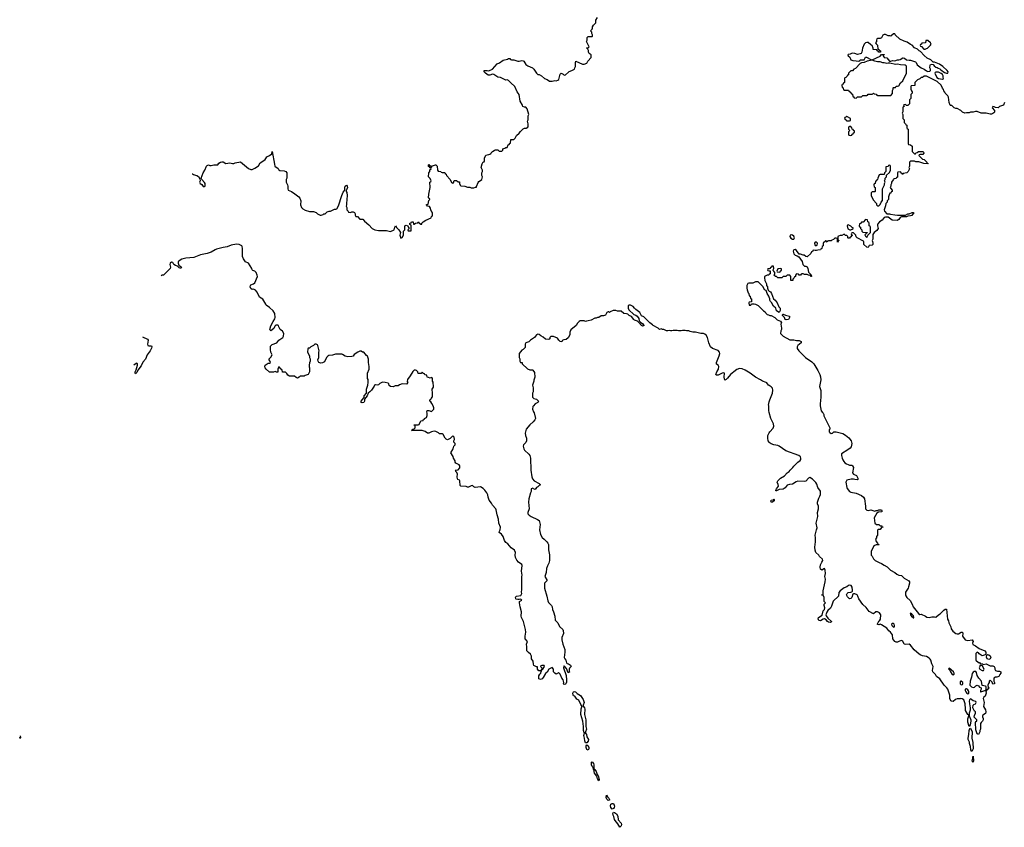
# Model space of a CAD drawing. Header units: inches. Extents: x 2528705 to 2676837, y 911742 to 1023252.
# Tile 1 of 143: x 2528705 to 2543541, y 913649 to 925817. Entities that reach past the tile are written whole.
import ezdxf

# ---------------------------------------------------------------- set-up
doc = ezdxf.new("R2010")
doc.units = ezdxf.units.IN
doc.header["$MEASUREMENT"] = 0
for name, color, linetype in [('C5921', 7, 'Continuous'), ('C5931', 7, 'Continuous'), ('C5932', 7, 'Continuous'), ('C5941', 7, 'Continuous'), ('C5942', 7, 'Continuous')]:
    doc.layers.add(name, color=color, linetype=linetype)

msp = doc.modelspace()

# ---------------------------------------------------------------- linework, layer by layer
at = {"layer": 'C5921', "color": 5, "elevation": 60}
for points in [[(2528710, 914989), (2528705, 915008)], [(2528710, 915025), (2528716, 915004), (2528710, 914989)]]:
    msp.add_lwpolyline(points, dxfattribs=at)
at = {"layer": 'C5931', "color": 5, "elevation": 60}
for points in [[(2536446, 920000), (2536438, 919990), (2536432, 919950), (2536445, 919910), (2536455, 919895), (2536476, 919810), (2536467, 919790), (2536441, 919759), (2536390, 919715), (2536336, 919650), (2536321, 919590), (2536326, 919550), (2536341, 919510), (2536341, 919470), (2536330, 919448), (2536298, 919410), (2536291, 919390), (2536301, 919350), (2536310, 919332), (2536376, 919270), (2536391, 919250), (2536404, 919210), (2536407, 919030), (2536421, 918930), (2536430, 918902), (2536458, 918870), (2536534, 918830), (2536554, 918810), (2536530, 918798), (2536510, 918778), (2536492, 918768), (2536470, 918738), (2536447, 918747), (2536438, 918758), (2536414, 918750), (2536414, 918710), (2536402, 918690), (2536377, 918597), (2536371, 918549), (2536383, 918450), (2536364, 918390), (2536364, 918370), (2536381, 918350), (2536410, 918331), (2536507, 918287), (2536530, 918270), (2536546, 918210), (2536535, 918130), (2536550, 918061), (2536578, 918018), (2536610, 917993), (2536650, 917948), (2536664, 917930), (2536672, 917910), (2536673, 917830), (2536686, 917754), (2536690, 917670), (2536678, 917630), (2536656, 917590), (2536645, 917550), (2536637, 917490), (2536616, 917430), (2536651, 917370), (2536611, 917330), (2536615, 917250), (2536650, 917130), (2536661, 917061), (2536675, 917035), (2536718, 916990), (2536728, 916970), (2536733, 916930), (2536750, 916896), (2536770, 916831), (2536774, 916770), (2536814, 916730), (2536837, 916677), (2536890, 916631), (2536896, 916616), (2536897, 916570), (2536875, 916510), (2536872, 916472), (2536888, 916410), (2536917, 916330), (2536919, 916290), (2536911, 916210), (2536919, 916190), (2536935, 916170), (2536946, 916126), (2536955, 916115), (2536972, 916110), (2537002, 916090), (2537014, 916070), (2536990, 916046), (2536982, 916030), (2536984, 916004), (2536994, 915990), (2536970, 915978), (2536943, 916043), (2536910, 916082), (2536905, 916075), (2536899, 916050), (2536938, 915938), (2536943, 915870), (2536942, 915838), (2536935, 915810), (2536930, 915804), (2536910, 915802), (2536898, 915810), (2536904, 915830), (2536892, 915870), (2536874, 915894), (2536850, 915955), (2536830, 915978), (2536822, 915978), (2536790, 915958), (2536766, 915970), (2536746, 915990), (2536746, 916030), (2536730, 916058), (2536679, 916030), (2536654, 915986), (2536630, 915969), (2536595, 915905), (2536576, 915884), (2536550, 915878), (2536528, 915888), (2536525, 915910), (2536528, 915932), (2536541, 915959), (2536556, 915970), (2536562, 915998), (2536570, 916002), (2536575, 916015), (2536570, 916026), (2536554, 916006), (2536526, 916006), (2536509, 916030), (2536506, 916066), (2536494, 916066), (2536470, 916075), (2536450, 916088), (2536445, 916105), (2536442, 916150), (2536418, 916190), (2536418, 916230), (2536400, 916260), (2536370, 916282), (2536349, 916309), (2536344, 916350), (2536349, 916370), (2536342, 916410), (2536355, 916450), (2536321, 916490), (2536319, 916530), (2536329, 916590), (2536326, 916630), (2536295, 916750), (2536267, 916810), (2536263, 916830), (2536265, 916895), (2536245, 916970), (2536238, 917030), (2536238, 917050), (2536269, 917070), (2536262, 917082), (2536250, 917089), (2536230, 917081), (2536210, 917081), (2536187, 917087), (2536183, 917090), (2536178, 917110), (2536185, 917130), (2536190, 917133), (2536256, 917144), (2536269, 917170), (2536266, 917190), (2536273, 917230), (2536269, 917430), (2536274, 917450), (2536266, 917506), (2536276, 917596), (2536270, 917610), (2536222, 917642), (2536195, 917675), (2536174, 917714), (2536169, 917750), (2536174, 917790), (2536163, 917823), (2536110, 917862), (2536060, 917920), (2536030, 917942), (2536009, 917970), (2535992, 918032), (2535965, 918065), (2535929, 918090), (2535934, 918110), (2535947, 918133), (2535948, 918170), (2535927, 918230), (2535921, 918290), (2535899, 918359), (2535886, 918430), (2535877, 918450), (2535830, 918502), (2535814, 918534), (2535780, 918580), (2535763, 918623), (2535757, 918657), (2535742, 918690), (2535715, 918730), (2535690, 918755), (2535650, 918778), (2535570, 918768), (2535550, 918778), (2535530, 918798), (2535510, 918795), (2535470, 918774), (2535450, 918774), (2535430, 918782), (2535350, 918788), (2535340, 918800), (2535335, 918870), (2535330, 918878), (2535306, 918890), (2535300, 918900), (2535298, 918930), (2535302, 918970), (2535294, 918994), (2535278, 919010), (2535278, 919018), (2535268, 919030), (2535310, 919034), (2535336, 919064), (2535336, 919096), (2535326, 919110), (2535276, 919136), (2535268, 919150), (2535268, 919170), (2535242, 919210), (2535237, 919237), (2535202, 919290), (2535235, 919350), (2535249, 919391), (2535268, 919410), (2535266, 919430), (2535246, 919450), (2535246, 919470), (2535255, 919490), (2535250, 919526), (2535230, 919546), (2535191, 919509), (2535150, 919488), (2535130, 919498), (2535118, 919510), (2535086, 919570), (2535070, 919578), (2535030, 919578), (2535014, 919594), (2534974, 919614), (2534950, 919619), (2534910, 919609), (2534870, 919588), (2534850, 919586), (2534814, 919614), (2534770, 919629), (2534610, 919626), (2534608, 919630), (2534622, 919638), (2534626, 919650), (2534647, 919653), (2534666, 919670), (2534662, 919702), (2534650, 919706), (2534650, 919714), (2534710, 919714), (2534722, 919718), (2534747, 919773), (2534782, 919778), (2534786, 919790), (2534802, 919798), (2534806, 919810), (2534835, 919825), (2534847, 919853), (2534847, 919887), (2534838, 919910), (2534846, 919930), (2534871, 919931), (2534910, 919914), (2534946, 919950), (2534946, 919970), (2534933, 920000)], [(2540000, 919900), (2539993, 919927), (2539995, 919970), (2539991, 920000)], [(2540000, 919448), (2539997, 919450), (2539982, 919470), (2539976, 919510), (2539978, 919550), (2540000, 919595)]]:
    msp.add_lwpolyline(points, dxfattribs=at)
for points in [[(2536573, 916087), (2536558, 916082), (2536554, 916070), (2536572, 916052), (2536574, 916034), (2536590, 916032), (2536613, 916070), (2536610, 916086)], [(2537230, 914921), (2537221, 914950), (2537217, 914990), (2537207, 915030), (2537214, 915066), (2537226, 915070), (2537216, 915076), (2537210, 915075), (2537198, 915110), (2537198, 915170), (2537189, 915250), (2537159, 915350), (2537167, 915433), (2537176, 915464), (2537182, 915470), (2537161, 915501), (2537130, 915565), (2537100, 915580), (2537070, 915624), (2537050, 915630), (2537044, 915644), (2537042, 915670), (2537050, 915690), (2537065, 915695), (2537080, 915690), (2537105, 915665), (2537153, 915633), (2537197, 915577), (2537212, 915532), (2537194, 915490), (2537194, 915474), (2537215, 915450), (2537222, 915430), (2537215, 915350), (2537237, 915270), (2537237, 915170), (2537245, 915130), (2537231, 915090), (2537231, 915070), (2537247, 915050), (2537253, 915010), (2537274, 914970), (2537270, 914949), (2537250, 914924)], [(2537270, 914813), (2537250, 914824), (2537239, 914850), (2537242, 914878), (2537250, 914891), (2537270, 914876), (2537283, 914850), (2537282, 914830)], [(2537362, 914522), (2537370, 914522), (2537390, 914491), (2537406, 914446), (2537410, 914446), (2537427, 914410), (2537437, 914363), (2537430, 914349), (2537417, 914377), (2537410, 914379), (2537399, 914419), (2537365, 914465), (2537358, 914518), (2537350, 914518), (2537344, 914550), (2537330, 914564), (2537320, 914590), (2537322, 914630), (2537330, 914638), (2537350, 914610), (2537355, 914590), (2537355, 914550)], [(2537570, 914055), (2537550, 914073), (2537543, 914097), (2537548, 914132), (2537561, 914110), (2537582, 914090), (2537592, 914070), (2537590, 914058)], [(2537630, 913923), (2537612, 913950), (2537606, 913974), (2537610, 913999), (2537630, 914010), (2537650, 914006), (2537658, 913998), (2537667, 913970), (2537662, 913950), (2537650, 913932)], [(2537750, 913649), (2537720, 913700), (2537677, 913750), (2537668, 913768), (2537656, 913810), (2537645, 913830), (2537644, 913856), (2537650, 913875), (2537670, 913874), (2537698, 913850), (2537716, 913816), (2537724, 913764), (2537770, 913710), (2537773, 913690), (2537770, 913670)]]:
    msp.add_lwpolyline(points, close=True, dxfattribs=at)
at = {"layer": 'C5932', "color": 5, "elevation": 60}
for points in [[(2531305, 923494), (2531310, 923494), (2531324, 923484), (2531353, 923473), (2531372, 923472), (2531397, 923457), (2531420, 923420), (2531422, 923390), (2531414, 923370), (2531422, 923350), (2531450, 923334), (2531470, 923305), (2531490, 923302), (2531498, 923310), (2531498, 923350), (2531490, 923366), (2531447, 923407), (2531438, 923430), (2531469, 923510), (2531494, 923550), (2531518, 923610), (2531530, 923622), (2531550, 923632), (2531570, 923618), (2531590, 923618), (2531630, 923632), (2531688, 923632), (2531705, 923655), (2531730, 923672), (2531750, 923678), (2531770, 923678), (2531810, 923652), (2531870, 923659), (2531910, 923651), (2531930, 923651), (2531950, 923661), (2532030, 923678), (2532154, 923574), (2532190, 923561), (2532210, 923561), (2532250, 923578), (2532305, 923615), (2532330, 923662), (2532370, 923685), (2532402, 923710), (2532416, 923724), (2532430, 923751), (2532470, 923771), (2532504, 923796), (2532511, 923831), (2532542, 923642), (2532551, 923611), (2532597, 923577), (2532610, 923554), (2532624, 923544), (2532690, 923542), (2532714, 923530), (2532732, 923512), (2532731, 923430), (2532721, 923410), (2532719, 923390), (2532721, 923370), (2532741, 923330), (2532746, 923310), (2532745, 923270), (2532751, 923251), (2532802, 923230), (2532850, 923191), (2532912, 923150), (2532927, 923127), (2532939, 923090), (2532936, 923030), (2532951, 922990), (2532971, 922970), (2533008, 922948), (2533070, 922926), (2533130, 922925), (2533170, 922911), (2533190, 922892), (2533230, 922872), (2533247, 922873), (2533276, 922884), (2533290, 922894), (2533310, 922894), (2533340, 922920), (2533368, 922932), (2533387, 922933), (2533450, 922962), (2533470, 922962), (2533486, 922970), (2533510, 923014), (2533558, 923170), (2533581, 923219), (2533605, 923250), (2533604, 923290), (2533610, 923310), (2533630, 923323), (2533641, 923310), (2533642, 923290), (2533630, 923255), (2533622, 923250), (2533625, 923230), (2533633, 923213), (2533637, 923170), (2533628, 923048), (2533631, 923030), (2533626, 923006), (2533632, 922990), (2533633, 922953), (2533654, 922930), (2533658, 922918), (2533690, 922914), (2533710, 922922), (2533730, 922922), (2533750, 922912), (2533762, 922890), (2533762, 922870), (2533770, 922854), (2533793, 922853), (2533830, 922814), (2533874, 922810), (2533900, 922780), (2533964, 922724), (2534014, 922670), (2534054, 922650), (2534110, 922639), (2534230, 922639), (2534294, 922626), (2534348, 922652), (2534358, 922690), (2534370, 922712), (2534385, 922685), (2534418, 922650), (2534442, 922610), (2534432, 922570), (2534450, 922525), (2534470, 922534), (2534486, 922570), (2534486, 922630), (2534508, 922650), (2534510, 922712), (2534530, 922722), (2534553, 922713), (2534564, 922684), (2534574, 922670), (2534554, 922650), (2534558, 922638), (2534570, 922634), (2534602, 922638), (2534606, 922650), (2534606, 922710), (2534602, 922722), (2534586, 922730), (2534586, 922750), (2534602, 922758), (2534610, 922774), (2534633, 922773), (2534638, 922738), (2534650, 922734), (2534670, 922754), (2534702, 922758), (2534710, 922774), (2534718, 922758), (2534730, 922754), (2534750, 922734), (2534762, 922738), (2534766, 922750), (2534786, 922770), (2534825, 922795), (2534906, 922830), (2534908, 922852), (2534922, 922858), (2534926, 922870), (2534926, 922910), (2534916, 922916), (2534898, 922950), (2534896, 922976), (2534882, 923002), (2534850, 923006), (2534842, 923022), (2534828, 923030), (2534862, 923038), (2534868, 923092), (2534886, 923110), (2534882, 923122), (2534870, 923126), (2534867, 923133), (2534868, 923188), (2534889, 923290), (2534886, 923370), (2534902, 923378), (2534906, 923390), (2534890, 923426), (2534866, 923450), (2534868, 923512), (2534886, 923530), (2534887, 923553), (2534906, 923570), (2534902, 923582), (2534887, 923587), (2534882, 923602), (2534867, 923607), (2534866, 923630), (2534870, 923634), (2534878, 923618), (2534893, 923613), (2534898, 923598), (2534910, 923594), (2534927, 923613), (2534968, 923632), (2534974, 923630), (2534994, 923610), (2535002, 923550), (2535010, 923534), (2535052, 923532), (2535058, 923518), (2535070, 923514), (2535113, 923513), (2535118, 923498), (2535132, 923492), (2535134, 923470), (2535191, 923411), (2535210, 923362), (2535230, 923354), (2535242, 923358), (2535250, 923394), (2535287, 923393), (2535310, 923374), (2535333, 923373), (2535334, 923350), (2535344, 923324), (2535353, 923313), (2535411, 923311), (2535450, 923292), (2535490, 923292), (2535510, 923285), (2535550, 923285), (2535574, 923294), (2535586, 923294), (2535586, 923306), (2535615, 923365), (2535623, 923377), (2535650, 923392), (2535668, 923410), (2535675, 923430), (2535678, 923450), (2535666, 923470), (2535668, 923508), (2535678, 923530), (2535678, 923550), (2535658, 923590), (2535675, 923645), (2535690, 923674), (2535702, 923678), (2535707, 923693), (2535708, 923730), (2535730, 923774), (2535750, 923782), (2535776, 923784), (2535802, 923798), (2535807, 923813), (2535827, 923833), (2535856, 923844), (2535870, 923854), (2535910, 923854), (2535930, 923834), (2535970, 923834), (2535986, 923850), (2535987, 923873), (2536016, 923884), (2536030, 923894), (2536050, 923894), (2536066, 923930), (2536082, 923938), (2536090, 923954), (2536102, 923958), (2536107, 924013), (2536150, 924014), (2536170, 924034), (2536189, 924071), (2536233, 924107), (2536250, 924134), (2536290, 924172), (2536310, 924182), (2536336, 924184), (2536360, 924200), (2536368, 924212), (2536368, 924248), (2536358, 924290), (2536368, 924310), (2536369, 924371), (2536375, 924390), (2536354, 924474), (2536330, 924498), (2536310, 924498), (2536288, 924510), (2536282, 924530), (2536244, 924590), (2536229, 924689), (2536199, 924730), (2536164, 924810), (2536104, 924864), (2536070, 924902), (2536050, 924909), (2536030, 924908), (2535950, 924944), (2535910, 924949), (2535850, 924989), (2535830, 924995), (2535790, 924979), (2535762, 924982), (2535722, 925010), (2535706, 925030), (2535706, 925050), (2535750, 925052), (2535770, 925045), (2535786, 925050), (2535830, 925072), (2535898, 925150), (2535934, 925166), (2535990, 925205), (2536056, 925224), (2536072, 925232), (2536090, 925234), (2536098, 925218), (2536113, 925213), (2536151, 925211), (2536212, 925192), (2536230, 925191), (2536270, 925201), (2536290, 925198), (2536302, 925190), (2536330, 925142), (2536362, 925122), (2536432, 925090), (2536452, 925070), (2536491, 925010), (2536510, 924991), (2536530, 924991), (2536570, 924971), (2536611, 924931), (2536654, 924914), (2536690, 924892), (2536728, 924892), (2536770, 924902), (2536790, 924898), (2536816, 924904), (2536830, 924914), (2536850, 924994), (2536866, 925010), (2536895, 924995), (2536910, 924982), (2536930, 924985), (2536975, 925025), (2536982, 925038), (2537026, 925050), (2537066, 925070), (2537068, 925092), (2537078, 925110), (2537078, 925170), (2537087, 925193), (2537185, 925145), (2537210, 925145), (2537250, 925162), (2537266, 925194), (2537318, 925250), (2537318, 925290), (2537288, 925310), (2537278, 925330), (2537275, 925355), (2537262, 925382), (2537246, 925390), (2537250, 925394), (2537270, 925394), (2537286, 925410), (2537248, 925490), (2537258, 925510), (2537258, 925550), (2537270, 925562), (2537330, 925562), (2537338, 925570), (2537338, 925590), (2537328, 925608), (2537327, 925627), (2537306, 925650), (2537330, 925674), (2537338, 925690), (2537338, 925710), (2537350, 925734), (2537386, 925770), (2537388, 925812), (2537409, 925850)], [(2534933, 920000), (2534916, 920036), (2534902, 920062), (2534886, 920070), (2534886, 920090), (2534902, 920098), (2534906, 920110), (2534927, 920133), (2534926, 920210), (2534918, 920230), (2534918, 920250), (2534939, 920281), (2534942, 920310), (2534935, 920330), (2534935, 920355), (2534926, 920370), (2534927, 920407), (2534922, 920422), (2534910, 920426), (2534890, 920418), (2534867, 920427), (2534846, 920430), (2534842, 920462), (2534810, 920466), (2534802, 920482), (2534790, 920486), (2534770, 920506), (2534752, 920488), (2534710, 920486), (2534706, 920510), (2534686, 920530), (2534670, 920538), (2534650, 920538), (2534630, 920518), (2534591, 920450), (2534550, 920398), (2534545, 920365), (2534551, 920349), (2534532, 920328), (2534470, 920329), (2534426, 920314), (2534410, 920302), (2534360, 920300), (2534330, 920288), (2534291, 920289), (2534270, 920306), (2534268, 920330), (2534259, 920339), (2534210, 920353), (2534170, 920354), (2534130, 920338), (2534110, 920318), (2534091, 920309), (2534070, 920318), (2534066, 920314), (2534050, 920312), (2534044, 920296), (2534005, 920235), (2533983, 920210), (2533955, 920190), (2533940, 920150), (2533901, 920099), (2533899, 920070), (2533890, 920050), (2533864, 920044), (2533852, 920052), (2533848, 920070), (2533890, 920121), (2533897, 920123), (2533897, 920150), (2533929, 920190), (2533931, 920250), (2533949, 920309), (2533956, 920350), (2533954, 920394), (2533948, 920410), (2533948, 920490), (2533970, 920554), (2533972, 920590), (2533963, 920650), (2533963, 920703), (2533948, 920748), (2533930, 920758), (2533890, 920806), (2533870, 920808), (2533850, 920822), (2533830, 920822), (2533802, 920810), (2533747, 920773), (2533731, 920749), (2533710, 920742), (2533650, 920738), (2533630, 920742), (2533609, 920749), (2533570, 920774), (2533557, 920777), (2533463, 920777), (2533417, 920763), (2533364, 920756), (2533350, 920749), (2533327, 920730), (2533297, 920663), (2533268, 920648), (2533243, 920643), (2533214, 920654), (2533202, 920670), (2533199, 920690), (2533214, 920730), (2533214, 920810), (2533219, 920830), (2533195, 920910), (2533190, 920918), (2533170, 920928), (2533150, 920928), (2533130, 920908), (2533092, 920888), (2533074, 920870), (2533053, 920867), (2533044, 920856), (2533042, 920810), (2533070, 920754), (2533072, 920730), (2533082, 920710), (2533082, 920670), (2533071, 920649), (2533065, 920610), (2533065, 920585), (2533071, 920570), (2533071, 920510), (2533051, 920469), (2533004, 920456), (2532990, 920446), (2532930, 920446), (2532914, 920430), (2532890, 920418), (2532870, 920426), (2532847, 920447), (2532770, 920446), (2532743, 920463), (2532730, 920486), (2532710, 920506), (2532667, 920507), (2532662, 920542), (2532647, 920547), (2532642, 920562), (2532627, 920567), (2532622, 920582), (2532610, 920586), (2532594, 920550), (2532593, 920507), (2532573, 920507), (2532555, 920515), (2532530, 920508), (2532470, 920508), (2532419, 920550), (2532404, 920570), (2532399, 920590), (2532404, 920610), (2532417, 920623), (2532450, 920642), (2532470, 920642), (2532486, 920650), (2532476, 920676), (2532466, 920690), (2532466, 920710), (2532490, 920734), (2532508, 920770), (2532488, 920810), (2532482, 920850), (2532484, 920896), (2532510, 920925), (2532578, 920950), (2532608, 920990), (2532668, 921030), (2532679, 921050), (2532684, 921090), (2532665, 921125), (2532628, 921150), (2532608, 921188), (2532606, 921210), (2532595, 921215), (2532566, 921214), (2532550, 921198), (2532534, 921166), (2532490, 921129), (2532478, 921138), (2532475, 921150), (2532490, 921205), (2532523, 921270), (2532549, 921311), (2532553, 921330), (2532549, 921390), (2532524, 921430), (2532470, 921479), (2532418, 921518), (2532415, 921530), (2532370, 921604), (2532317, 921637), (2532281, 921710), (2532260, 921740), (2532250, 921749), (2532230, 921757), (2532210, 921754), (2532186, 921766), (2532179, 921790), (2532181, 921810), (2532190, 921821), (2532230, 921836), (2532249, 921851), (2532289, 921950), (2532285, 921970), (2532269, 922009), (2532250, 922029), (2532218, 922038), (2532210, 922046), (2532202, 922070), (2532150, 922149), (2532107, 922167), (2532076, 922216), (2532064, 922250), (2532063, 922370), (2532059, 922399), (2532052, 922412), (2532010, 922429), (2531970, 922436), (2531890, 922421), (2531830, 922396), (2531770, 922387), (2531670, 922358), (2531650, 922351), (2531590, 922316), (2531530, 922295), (2531430, 922276), (2531330, 922236), (2531210, 922222), (2531150, 922207), (2531124, 922196), (2531102, 922178), (2531095, 922170), (2531091, 922150), (2531101, 922121), (2531141, 922090), (2531131, 922069), (2531110, 922079), (2531084, 922104), (2531050, 922115), (2531029, 922129), (2531010, 922158), (2530990, 922162), (2530972, 922150), (2530966, 922130), (2530978, 922090), (2530970, 922068), (2530874, 921970), (2530850, 921969), (2530836, 921960)], [(2540000, 921983), (2539998, 921982), (2539993, 921967), (2539970, 921966), (2539930, 921946), (2539927, 921927), (2539931, 921890), (2539957, 921837), (2539958, 921810), (2539971, 921790), (2539971, 921770), (2539981, 921741), (2540000, 921727)], [(2540000, 922065), (2539978, 922062), (2539974, 922050), (2539978, 922038), (2540000, 922035)], [(2540000, 921636), (2539995, 921650), (2539969, 921690), (2539955, 921735), (2539929, 921749), (2539908, 921790), (2539830, 921866), (2539790, 921866), (2539750, 921848), (2539693, 921847), (2539678, 921842), (2539662, 921810), (2539662, 921770), (2539665, 921745), (2539684, 921704), (2539694, 921690), (2539698, 921658), (2539712, 921652), (2539718, 921618), (2539734, 921610), (2539733, 921567), (2539698, 921562), (2539694, 921550), (2539698, 921518), (2539710, 921514), (2539722, 921518), (2539730, 921534), (2539770, 921534), (2539790, 921532), (2539830, 921512), (2539912, 921432), (2539937, 921417), (2539950, 921394), (2539970, 921374), (2539990, 921372), (2540000, 921367)], [(2540000, 920306), (2539990, 920312), (2539965, 920345), (2539953, 920353), (2539898, 920370), (2539870, 920393), (2539792, 920430), (2539712, 920490), (2539636, 920536), (2539590, 920557), (2539550, 920560), (2539510, 920549), (2539468, 920510), (2539414, 920470), (2539370, 920414), (2539350, 920395), (2539330, 920386), (2539319, 920430), (2539326, 920490), (2539315, 920495), (2539290, 920494), (2539230, 920463), (2539210, 920459), (2539202, 920462), (2539195, 920470), (2539209, 920511), (2539234, 920550), (2539238, 920590), (2539228, 920610), (2539206, 920626), (2539203, 920650), (2539247, 920753), (2539256, 920790), (2539249, 920810), (2539231, 920831), (2539144, 920864), (2539115, 920890), (2539090, 920948), (2539069, 921030), (2539050, 921064), (2539030, 921079), (2539010, 921089), (2538970, 921089), (2538888, 921108), (2538850, 921109), (2538810, 921118), (2538790, 921128), (2538752, 921128), (2538730, 921135), (2538690, 921135), (2538670, 921129), (2538630, 921129), (2538610, 921135), (2538550, 921135), (2538530, 921129), (2538510, 921129), (2538490, 921135), (2538470, 921129), (2538450, 921129), (2538410, 921148), (2538390, 921148), (2538370, 921158), (2538346, 921150), (2538326, 921170), (2538250, 921209), (2538242, 921222), (2538198, 921250), (2538110, 921338), (2538076, 921356), (2538048, 921408), (2537989, 921449), (2537969, 921469), (2537950, 921498), (2537910, 921518), (2537890, 921518), (2537873, 921507), (2537872, 921470), (2537885, 921445), (2537957, 921377), (2537990, 921366), (2538011, 921351), (2538035, 921315), (2538041, 921281), (2538060, 921260), (2538093, 921233), (2538111, 921209), (2538110, 921206), (2538090, 921201), (2538075, 921210), (2538036, 921256), (2538014, 921274), (2537970, 921289), (2537959, 921299), (2537923, 921343), (2537890, 921358), (2537870, 921378), (2537847, 921387), (2537806, 921390), (2537770, 921426), (2537713, 921427), (2537690, 921438), (2537670, 921438), (2537645, 921435), (2537602, 921418), (2537590, 921408), (2537578, 921418), (2537570, 921418), (2537550, 921406), (2537530, 921366), (2537504, 921356), (2537467, 921353), (2537430, 921328), (2537410, 921328), (2537390, 921318), (2537370, 921318), (2537314, 921290), (2537270, 921278), (2537244, 921276), (2537230, 921268), (2537210, 921278), (2537150, 921278), (2537134, 921270), (2537110, 921246), (2537090, 921208), (2537010, 921146), (2536992, 921110), (2536992, 921068), (2536970, 921026), (2536940, 921000), (2536904, 920996), (2536878, 920982), (2536874, 920966), (2536850, 920968), (2536830, 920988), (2536810, 921018), (2536750, 921046), (2536710, 921046), (2536694, 921030), (2536693, 921007), (2536680, 921000), (2536630, 921002), (2536594, 921034), (2536555, 921055), (2536530, 921075), (2536510, 921078), (2536490, 921068), (2536462, 921030), (2536402, 920990), (2536375, 920965), (2536330, 920948), (2536321, 920930), (2536322, 920878), (2536290, 920848), (2536270, 920838), (2536232, 920790), (2536232, 920730), (2536242, 920710), (2536242, 920670), (2536250, 920654), (2536270, 920654), (2536274, 920650), (2536274, 920630), (2536357, 920557), (2536390, 920542), (2536430, 920542), (2536438, 920538), (2536460, 920500), (2536465, 920430), (2536452, 920388), (2536451, 920369), (2536432, 920310), (2536442, 920270), (2536442, 920210), (2536434, 920190), (2536434, 920130), (2536452, 920112), (2536490, 920098), (2536522, 920070), (2536514, 920050), (2536472, 920030), (2536446, 920000)], [(2530554, 921039), (2530630, 921005), (2530641, 920990), (2530631, 920930), (2530636, 920910), (2530650, 920903), (2530690, 920905), (2530694, 920890), (2530692, 920870), (2530671, 920829), (2530624, 920770), (2530598, 920702), (2530561, 920658), (2530537, 920603), (2530484, 920536), (2530470, 920504), (2530450, 920484), (2530443, 920490), (2530444, 920510), (2530458, 920542), (2530478, 920610), (2530479, 920630), (2530470, 920642), (2530430, 920616), (2530424, 920614)], [(2539991, 920000), (2539990, 920010), (2540000, 920059)]]:
    msp.add_lwpolyline(points, dxfattribs=at)
at = {"layer": 'C5941', "color": 5, "elevation": 60}
for points in [[(2540769, 920000), (2540772, 919972), (2540784, 919924), (2540800, 919900), (2540812, 919890), (2540822, 919870), (2540822, 919850), (2540912, 919670), (2540914, 919650), (2540904, 919636), (2540903, 919610), (2540910, 919599), (2540930, 919585), (2540952, 919588), (2540974, 919606), (2541010, 919607), (2541050, 919600), (2541110, 919581), (2541150, 919555), (2541197, 919517), (2541236, 919470), (2541246, 919430), (2541236, 919384), (2541218, 919362), (2541186, 919334), (2541090, 919274), (2541086, 919250), (2541096, 919210), (2541107, 919187), (2541121, 919161), (2541140, 919140), (2541164, 919124), (2541190, 919118), (2541210, 919106), (2541244, 919104), (2541256, 919096), (2541267, 919070), (2541256, 918990), (2541270, 918971), (2541312, 918950), (2541332, 918910), (2541334, 918890), (2541330, 918886), (2541290, 918888), (2541270, 918895), (2541234, 918894), (2541170, 918877), (2541154, 918850), (2541166, 918770), (2541172, 918752), (2541210, 918708), (2541230, 918698), (2541310, 918682), (2541388, 918648), (2541421, 918621), (2541436, 918596), (2541451, 918490), (2541451, 918450), (2541468, 918428), (2541490, 918423), (2541531, 918431), (2541590, 918412), (2541610, 918422), (2541630, 918422), (2541650, 918431), (2541690, 918431), (2541702, 918410), (2541690, 918402), (2541644, 918396), (2541620, 918380), (2541582, 918310), (2541590, 918234), (2541613, 918213), (2541650, 918212), (2541670, 918192), (2541694, 918190), (2541698, 918178), (2541714, 918170), (2541690, 918166), (2541670, 918138), (2541644, 918136), (2541633, 918127), (2541632, 918050), (2541614, 918030), (2541614, 918010), (2541602, 917990), (2541610, 917954), (2541632, 917930), (2541634, 917914), (2541654, 917910), (2541650, 917906), (2541610, 917906), (2541574, 917890), (2541533, 917807), (2541534, 917750), (2541550, 917734), (2541570, 917694), (2541594, 917670), (2541657, 917637), (2541690, 917625), (2541730, 917598), (2541775, 917575), (2541825, 917525), (2541894, 917490), (2541924, 917464), (2541954, 917450), (2541990, 917441), (2542030, 917401), (2542105, 917365), (2542111, 917350), (2542111, 917330), (2542099, 917270), (2542093, 917250), (2542054, 917190), (2542050, 917150), (2542055, 917135), (2542071, 917110), (2542124, 917064), (2542152, 917012), (2542169, 916969), (2542250, 916872), (2542270, 916854), (2542290, 916862), (2542354, 916830), (2542373, 916813), (2542410, 916812), (2542450, 916822), (2542490, 916822), (2542510, 916814), (2542550, 916852), (2542575, 916865), (2542630, 916922), (2542650, 916934), (2542670, 916934), (2542686, 916786), (2542700, 916760), (2542706, 916730), (2542723, 916690), (2542735, 916670), (2542742, 916642), (2542764, 916604), (2542811, 916571), (2542830, 916565), (2542850, 916565), (2542889, 916591), (2542910, 916591), (2542916, 916570), (2542912, 916530), (2542950, 916474), (2542990, 916466), (2543056, 916476), (2543071, 916450), (2543064, 916424), (2543065, 916405), (2543105, 916385), (2543163, 916343), (2543247, 916307), (2543261, 916290), (2543265, 916270), (2543262, 916258), (2543252, 916248), (2543210, 916235), (2543162, 916262), (2543150, 916278), (2543130, 916286), (2543114, 916270), (2543114, 916170), (2543150, 916134), (2543170, 916134), (2543178, 916118), (2543212, 916112), (2543222, 916102), (2543270, 916111), (2543330, 916082), (2543370, 916082), (2543391, 916071), (2543398, 916050), (2543398, 916030), (2543410, 916012), (2543440, 916000), (2543470, 916002), (2543491, 915991), (2543491, 915970), (2543472, 915950), (2543458, 915922), (2543431, 915909), (2543410, 915909), (2543385, 915895), (2543382, 915850), (2543394, 915830), (2543394, 915810), (2543367, 915807), (2543356, 915836), (2543330, 915866), (2543314, 915850), (2543314, 915830), (2543304, 915816), (2543294, 915790), (2543298, 915758), (2543314, 915750), (2543298, 915742), (2543290, 915726), (2543278, 915722), (2543264, 915696), (2543267, 915670), (2543260, 915640), (2543253, 915627), (2543231, 915610), (2543221, 915590), (2543238, 915530), (2543226, 915470), (2543258, 915418), (2543265, 915390), (2543256, 915364), (2543220, 915340), (2543212, 915330), (2543213, 915313), (2543222, 915290), (2543222, 915270), (2543211, 915249), (2543192, 915230), (2543185, 915215), (2543182, 915130), (2543172, 915110), (2543172, 915088), (2543150, 915048), (2543130, 915058), (2543110, 915118), (2543105, 915230), (2543110, 915242), (2543126, 915250), (2543126, 915270), (2543089, 915310), (2543090, 915334), (2543108, 915370), (2543107, 915387), (2543090, 915398), (2543069, 915450), (2543074, 915490), (2543080, 915500), (2543106, 915510), (2543118, 915530), (2543110, 915546), (2543070, 915555), (2543030, 915586), (2543018, 915570), (2543013, 915550), (2543016, 915510), (2543028, 915450), (2543028, 915412), (2543013, 915370), (2543011, 915331), (2543039, 915270), (2543039, 915250), (2543026, 915194), (2543010, 915169), (2542994, 915234), (2542994, 915285), (2543008, 915330), (2543006, 915346), (2542990, 915348), (2542959, 915410), (2542955, 915435), (2542954, 915510), (2542930, 915568), (2542907, 915587), (2542888, 915588), (2542876, 915584), (2542830, 915584), (2542806, 915574), (2542770, 915546), (2542748, 915548), (2542736, 915556), (2542718, 915590), (2542720, 915640), (2542689, 915729), (2542673, 915753), (2542635, 915790), (2542570, 915888), (2542521, 915921), (2542504, 915950), (2542465, 915990), (2542461, 916010), (2542467, 916070), (2542447, 916110), (2542435, 916170), (2542425, 916185), (2542410, 916199), (2542370, 916221), (2542310, 916233), (2542284, 916244), (2542260, 916260), (2542185, 916325), (2542130, 916394), (2542110, 916409), (2542050, 916403), (2542030, 916409), (2542013, 916453), (2541990, 916462), (2541964, 916456), (2541930, 916438), (2541910, 916438), (2541890, 916448), (2541864, 916490), (2541858, 916550), (2541827, 916587), (2541799, 916610), (2541769, 916649), (2541690, 916702), (2541670, 916708), (2541650, 916698), (2541630, 916706), (2541630, 916714), (2541650, 916754), (2541662, 916758), (2541675, 916785), (2541682, 916850), (2541660, 916880), (2541630, 916898), (2541616, 916896), (2541606, 916894), (2541570, 916866), (2541503, 916903), (2541460, 916960), (2541410, 917008), (2541348, 917090), (2541335, 917130), (2541322, 917150), (2541290, 917169), (2541270, 917169), (2541260, 917160), (2541246, 917114), (2541230, 917095), (2541210, 917094), (2541180, 917120), (2541164, 917150), (2541174, 917170), (2541190, 917186), (2541230, 917191), (2541244, 917196), (2541254, 917206), (2541256, 917224), (2541249, 917269), (2541232, 917292), (2541210, 917297), (2541192, 917290), (2541170, 917274), (2541130, 917256), (2541070, 917212), (2541050, 917189), (2541043, 917130), (2540965, 917055), (2540938, 916982), (2540922, 916950), (2540884, 916916), (2540867, 916893), (2540852, 916850), (2540856, 916836), (2540880, 916800), (2540939, 916750), (2540937, 916743), (2540924, 916736), (2540890, 916742), (2540876, 916750), (2540857, 916777), (2540830, 916790), (2540810, 916785), (2540770, 916760), (2540747, 916767), (2540738, 916790), (2540744, 916810), (2540796, 916844), (2540810, 916910), (2540834, 916930), (2540837, 916957), (2540826, 916990), (2540826, 917010), (2540846, 917030), (2540828, 917050), (2540826, 917114), (2540810, 917146), (2540786, 917150), (2540810, 917154), (2540813, 917210), (2540844, 917350), (2540849, 917390), (2540839, 917430), (2540846, 917474), (2540844, 917524), (2540839, 917539), (2540830, 917548), (2540790, 917524), (2540770, 917538), (2540766, 917570), (2540770, 917602), (2540790, 917645), (2540809, 917670), (2540802, 917690), (2540759, 917730), (2540749, 917749), (2540702, 917790), (2540690, 917826), (2540685, 917870), (2540695, 917950), (2540697, 918010), (2540693, 918050), (2540709, 918130), (2540719, 918161), (2540708, 918230), (2540729, 918330), (2540724, 918390), (2540742, 918450), (2540739, 918490), (2540725, 918525), (2540724, 918550), (2540745, 918610), (2540763, 918637), (2540774, 918666), (2540770, 918715), (2540733, 918770), (2540718, 918818), (2540703, 918843), (2540650, 918897), (2540610, 918919), (2540590, 918909), (2540550, 918865), (2540530, 918857), (2540430, 918866), (2540404, 918856), (2540350, 918817), (2540307, 918813), (2540270, 918802), (2540238, 918762), (2540210, 918742), (2540150, 918738), (2540110, 918718), (2540100, 918720), (2540098, 918730), (2540109, 918750), (2540138, 918790), (2540134, 918814), (2540118, 918850), (2540128, 918870), (2540170, 918912), (2540230, 918946), (2540270, 918991), (2540299, 919010), (2540314, 919030), (2540357, 919070), (2540370, 919090), (2540429, 919150), (2540465, 919175), (2540474, 919190), (2540477, 919210), (2540469, 919230), (2540444, 919250), (2540250, 919320), (2540150, 919393), (2540130, 919402), (2540070, 919413), (2540030, 919426), (2540000, 919448)], [(2540000, 919595), (2540007, 919610), (2540056, 919664), (2540067, 919693), (2540065, 919730), (2540023, 919810), (2540000, 919900)]]:
    msp.add_lwpolyline(points, dxfattribs=at)
for points in [[(2540050, 918549), (2540029, 918549), (2540022, 918570), (2540030, 918578), (2540058, 918582), (2540070, 918594), (2540074, 918590), (2540072, 918570)], [(2542126, 916875), (2542121, 916870), (2542126, 916866), (2542127, 916850), (2542150, 916822), (2542159, 916819), (2542170, 916805), (2542176, 916804), (2542179, 916810), (2542173, 916833), (2542150, 916861)], [(2541870, 916722), (2541850, 916722), (2541843, 916710), (2541848, 916688), (2541870, 916665), (2541888, 916672), (2541889, 916690), (2541882, 916710)], [(2543310, 916179), (2543282, 916190), (2543275, 916215), (2543276, 916244), (2543290, 916252), (2543310, 916246), (2543330, 916231), (2543336, 916210), (2543330, 916186)], [(2542710, 916048), (2542701, 916039), (2542703, 916030), (2542719, 916019), (2542731, 915990), (2542750, 915964), (2542770, 915946), (2542782, 915950), (2542785, 915955), (2542786, 915970), (2542778, 915990)], [(2543210, 916086), (2543174, 916086), (2543174, 916074), (2543165, 916050), (2543172, 916030), (2543210, 916011), (2543230, 916014), (2543238, 916030)], [(2543110, 915998), (2543085, 915995), (2543070, 915988), (2543055, 915965), (2543045, 915910), (2543025, 915850), (2543022, 915790), (2543047, 915767), (2543070, 915758), (2543090, 915762), (2543110, 915782), (2543130, 915792), (2543150, 915782), (2543170, 915762), (2543194, 915750), (2543194, 915730), (2543182, 915710), (2543182, 915690), (2543190, 915688), (2543203, 915697), (2543262, 915718), (2543266, 915730), (2543266, 915770), (2543258, 915778), (2543208, 915788), (2543198, 915850), (2543155, 915895), (2543134, 915934), (2543123, 915983)], [(2542890, 915853), (2542887, 915853), (2542876, 915844), (2542878, 915810), (2542890, 915796), (2542910, 915803), (2542917, 915810), (2542914, 915830)], [(2542974, 915734), (2542954, 915730), (2542951, 915710), (2542961, 915690), (2542976, 915670), (2542990, 915662), (2543009, 915671), (2543009, 915690), (2543003, 915703), (2542990, 915722)], [(2543050, 914793), (2543036, 914816), (2543030, 914866), (2543017, 914910), (2543017, 914930), (2542998, 914970), (2542995, 914990), (2543009, 915050), (2543014, 915110), (2543024, 915136), (2543030, 915141), (2543056, 915090), (2543051, 914990), (2543068, 914928), (2543071, 914830), (2543064, 914810)], [(2543070, 914629), (2543059, 914650), (2543069, 914690), (2543065, 914710), (2543070, 914722), (2543076, 914650)]]:
    msp.add_lwpolyline(points, close=True, dxfattribs=at)
at = {"layer": 'C5942', "color": 5, "elevation": 60}
for points in [[(2541890, 925606), (2541870, 925606), (2541830, 925568), (2541815, 925575), (2541790, 925575), (2541750, 925594), (2541730, 925594), (2541710, 925582), (2541690, 925542), (2541670, 925535), (2541630, 925535), (2541622, 925530), (2541614, 925510), (2541614, 925490), (2541602, 925470), (2541610, 925454), (2541631, 925431), (2541634, 925374), (2541652, 925372), (2541658, 925358), (2541674, 925350), (2541674, 925330), (2541670, 925326), (2541650, 925326), (2541642, 925342), (2541626, 925350), (2541622, 925362), (2541567, 925367), (2541566, 925390), (2541548, 925428), (2541530, 925438), (2541490, 925475), (2541470, 925475), (2541450, 925469), (2541430, 925449), (2541403, 925390), (2541392, 925330), (2541382, 925310), (2541370, 925302), (2541330, 925295), (2541290, 925308), (2541250, 925314), (2541220, 925300), (2541190, 925295), (2541185, 925290), (2541190, 925274), (2541213, 925253), (2541231, 925210), (2541261, 925201), (2541310, 925199), (2541349, 925191), (2541363, 925197), (2541370, 925211), (2541430, 925213), (2541450, 925251), (2541466, 925254), (2541530, 925216), (2541550, 925211), (2541669, 925270), (2541690, 925294), (2541733, 925293), (2541730, 925286), (2541718, 925282), (2541714, 925270), (2541725, 925265), (2541732, 925250), (2541770, 925241), (2541810, 925192), (2541830, 925192), (2541858, 925202), (2541890, 925199), (2541930, 925211), (2541950, 925211), (2541970, 925218), (2542010, 925245), (2542016, 925244), (2542037, 925237), (2542070, 925211), (2542110, 925205), (2542130, 925207), (2542202, 925182), (2542213, 925173), (2542230, 925138), (2542266, 925105), (2542291, 925091), (2542334, 925074), (2542370, 925045), (2542390, 925036), (2542419, 925041), (2542428, 925050), (2542428, 925070), (2542418, 925090), (2542422, 925130), (2542430, 925142), (2542450, 925145), (2542470, 925142), (2542483, 925123), (2542510, 925102), (2542530, 925098), (2542546, 925086), (2542570, 925078), (2542583, 925063), (2542642, 925022), (2542670, 925012), (2542690, 925014), (2542695, 925030), (2542682, 925050), (2542614, 925114), (2542565, 925145), (2542490, 925177), (2542470, 925179), (2542432, 925212), (2542379, 925239), (2542336, 925276), (2542277, 925337), (2542258, 925350), (2542235, 925375), (2542190, 925395), (2542155, 925435), (2542130, 925442), (2542079, 925479), (2542030, 925495), (2541966, 925526), (2541898, 925590)], [(2542390, 925506), (2542358, 925502), (2542353, 925467), (2542298, 925462), (2542293, 925447), (2542278, 925442), (2542274, 925430), (2542278, 925418), (2542293, 925413), (2542330, 925374), (2542350, 925374), (2542370, 925382), (2542386, 925390), (2542430, 925434), (2542438, 925450), (2542428, 925470)], [(2541550, 925209), (2541474, 925190), (2541428, 925172), (2541390, 925168), (2541370, 925155), (2541297, 925083), (2541274, 925070), (2541252, 925048), (2541230, 925046), (2541194, 925010), (2541193, 924987), (2541178, 924982), (2541173, 924967), (2541153, 924947), (2541138, 924942), (2541134, 924930), (2541134, 924870), (2541118, 924862), (2541113, 924847), (2541098, 924842), (2541094, 924830), (2541098, 924798), (2541114, 924790), (2541118, 924758), (2541130, 924754), (2541193, 924753), (2541198, 924738), (2541213, 924733), (2541218, 924718), (2541233, 924713), (2541238, 924698), (2541253, 924693), (2541258, 924658), (2541270, 924654), (2541278, 924638), (2541310, 924634), (2541330, 924654), (2541390, 924654), (2541410, 924674), (2541470, 924674), (2541482, 924678), (2541490, 924694), (2541550, 924694), (2541562, 924698), (2541570, 924712), (2541578, 924698), (2541610, 924694), (2541618, 924678), (2541630, 924674), (2541830, 924674), (2541856, 924704), (2541858, 924750), (2541866, 924770), (2541866, 924790), (2541870, 924794), (2541902, 924798), (2541910, 924814), (2541930, 924814), (2541950, 924822), (2541976, 924864), (2542010, 924894), (2542066, 925010), (2542066, 925110), (2542062, 925122), (2542046, 925130), (2541975, 925135), (2541930, 925148), (2541903, 925143), (2541817, 925163), (2541790, 925164), (2541770, 925159), (2541730, 925169), (2541710, 925169), (2541670, 925182), (2541630, 925184), (2541592, 925192)], [(2542550, 925026), (2542510, 925026), (2542498, 925022), (2542494, 925010), (2542525, 924945), (2542550, 924932), (2542610, 924922), (2542626, 924930), (2542618, 924950), (2542618, 924970), (2542608, 924990), (2542590, 925008)], [(2541170, 924358), (2541162, 924358), (2541153, 924347), (2541138, 924342), (2541134, 924330), (2541153, 924313), (2541158, 924298), (2541170, 924294), (2541210, 924294), (2541222, 924298), (2541226, 924330)], [(2541230, 924206), (2541210, 924206), (2541198, 924202), (2541194, 924190), (2541194, 924170), (2541214, 924150), (2541194, 924130), (2541194, 924090), (2541198, 924078), (2541230, 924074), (2541242, 924078), (2541247, 924093), (2541262, 924098), (2541267, 924113), (2541282, 924118), (2541286, 924130), (2541282, 924142), (2541267, 924147), (2541262, 924162), (2541247, 924167), (2541246, 924190)], [(2541810, 923626), (2541798, 923622), (2541790, 923606), (2541758, 923602), (2541754, 923590), (2541754, 923530), (2541734, 923510), (2541733, 923487), (2541670, 923486), (2541658, 923482), (2541634, 923430), (2541633, 923407), (2541618, 923402), (2541613, 923387), (2541598, 923382), (2541594, 923350), (2541578, 923342), (2541574, 923330), (2541578, 923298), (2541594, 923290), (2541594, 923230), (2541590, 923226), (2541550, 923226), (2541534, 923210), (2541534, 923170), (2541564, 923104), (2541614, 923050), (2541614, 923030), (2541630, 923014), (2541650, 923014), (2541670, 923034), (2541686, 923070), (2541707, 923093), (2541708, 923270), (2541738, 923330), (2541738, 923350), (2541746, 923370), (2541738, 923390), (2541746, 923410), (2541746, 923430), (2541766, 923450), (2541767, 923473), (2541810, 923514), (2541826, 923550), (2541826, 923610), (2541822, 923622)], [(2541190, 922726), (2541178, 922722), (2541174, 922710), (2541185, 922665), (2541213, 922653), (2541230, 922652), (2541250, 922662), (2541266, 922670), (2541262, 922682), (2541250, 922686), (2541230, 922708), (2541210, 922718)], [(2541450, 922806), (2541413, 922767), (2541390, 922766), (2541373, 922747), (2541358, 922742), (2541354, 922710), (2541358, 922698), (2541373, 922693), (2541374, 922670), (2541393, 922653), (2541394, 922630), (2541410, 922614), (2541473, 922613), (2541473, 922607), (2541458, 922602), (2541453, 922587), (2541442, 922578), (2541450, 922554), (2541470, 922534), (2541487, 922573), (2541526, 922610), (2541526, 922690), (2541522, 922702), (2541506, 922710), (2541506, 922750), (2541502, 922762), (2541486, 922770), (2541482, 922802)], [(2540330, 922574), (2540314, 922570), (2540311, 922550), (2540326, 922526), (2540350, 922511), (2540370, 922511), (2540381, 922530), (2540370, 922554), (2540350, 922569)], [(2540710, 922466), (2540690, 922466), (2540682, 922450), (2540684, 922424), (2540690, 922414), (2540710, 922414), (2540722, 922418), (2540726, 922450)], [(2540167, 922067), (2540130, 922066), (2540114, 922030), (2540118, 922018), (2540150, 922014), (2540162, 922018), (2540170, 922034), (2540182, 922038), (2540186, 922050), (2540182, 922062)], [(2540255, 921295), (2540241, 921301), (2540228, 921330), (2540200, 921360), (2540198, 921370), (2540202, 921378), (2540210, 921382), (2540245, 921365), (2540302, 921350), (2540306, 921330), (2540290, 921299)]]:
    msp.add_lwpolyline(points, close=True, dxfattribs=at)
for points in [[(2543544, 924570), (2543530, 924529), (2543471, 924509), (2543450, 924489), (2543410, 924493), (2543390, 924504), (2543370, 924508), (2543358, 924490), (2543396, 924450), (2543394, 924426), (2543386, 924414), (2543370, 924402), (2543350, 924395), (2543330, 924395), (2543270, 924408), (2543192, 924408), (2543130, 924435), (2543105, 924435), (2543070, 924422), (2543030, 924422), (2543010, 924415), (2542970, 924415), (2542949, 924409), (2542910, 924426), (2542886, 924450), (2542830, 924478), (2542810, 924478), (2542788, 924488), (2542750, 924526), (2542730, 924526), (2542726, 924530), (2542708, 924568), (2542698, 924650), (2542688, 924670), (2542648, 924710), (2542647, 924727), (2542630, 924746), (2542627, 924767), (2542608, 924788), (2542588, 924830), (2542530, 924888), (2542370, 924968), (2542333, 924967), (2542310, 924946), (2542290, 924946), (2542270, 924926), (2542234, 924910), (2542194, 924870), (2542193, 924827), (2542138, 924822), (2542134, 924810), (2542134, 924770), (2542144, 924744), (2542154, 924730), (2542154, 924710), (2542134, 924690), (2542132, 924628), (2542114, 924610), (2542114, 924550), (2542090, 924526), (2542070, 924526), (2542050, 924538), (2542025, 924535), (2542022, 924522), (2542034, 924510), (2542018, 924502), (2542014, 924490), (2542014, 924430), (2542002, 924410), (2542013, 924387), (2542014, 924330), (2542033, 924307), (2542034, 924270), (2542054, 924250), (2542058, 924238), (2542074, 924230), (2542074, 924190), (2542078, 924178), (2542094, 924170), (2542094, 923950), (2542098, 923938), (2542130, 923934), (2542154, 923910), (2542154, 923830), (2542190, 923794), (2542202, 923798), (2542207, 923813), (2542230, 923814), (2542248, 923832), (2542314, 923830), (2542334, 923810), (2542330, 923806), (2542312, 923788), (2542273, 923787), (2542258, 923782), (2542254, 923770), (2542310, 923718), (2542332, 923710), (2542374, 923670), (2542378, 923658), (2542394, 923650), (2542390, 923646), (2542329, 923649), (2542255, 923675), (2542210, 923678), (2542190, 923688), (2542130, 923686), (2542114, 923670), (2542112, 923610), (2542102, 923590), (2542112, 923568), (2542094, 923530), (2542074, 923510), (2542018, 923502), (2542010, 923486), (2542002, 923502), (2541987, 923507), (2541982, 923522), (2541970, 923526), (2541938, 923522), (2541934, 923510), (2541933, 923447), (2541918, 923442), (2541910, 923426), (2541878, 923422), (2541874, 923410), (2541850, 923386), (2541842, 923370), (2541842, 923350), (2541832, 923330), (2541832, 923308), (2541822, 923290), (2541830, 923274), (2541854, 923250), (2541854, 923230), (2541838, 923222), (2541830, 923206), (2541818, 923202), (2541804, 923176), (2541794, 923150), (2541794, 923110), (2541774, 923090), (2541774, 923070), (2541754, 923050), (2541753, 923013), (2541732, 922950), (2541734, 922930), (2541773, 922893), (2541810, 922892), (2541825, 922885), (2541890, 922876), (2541930, 922871), (2542050, 922872), (2542089, 922891), (2542110, 922892), (2542152, 922912), (2542174, 922910), (2542171, 922890), (2542158, 922882), (2542150, 922869), (2542130, 922862), (2542090, 922858), (2542068, 922848), (2541990, 922849), (2541970, 922838), (2541951, 922809), (2541926, 922794), (2541850, 922799), (2541790, 922842), (2541750, 922844), (2541730, 922835), (2541703, 922797), (2541662, 922770), (2541637, 922743), (2541631, 922730), (2541631, 922710), (2541642, 922670), (2541619, 922641), (2541578, 922610), (2541558, 922582), (2541561, 922510), (2541552, 922490), (2541553, 922473), (2541562, 922450), (2541562, 922430), (2541550, 922418), (2541506, 922414), (2541490, 922386), (2541470, 922388), (2541426, 922430), (2541426, 922470), (2541422, 922482), (2541326, 922530), (2541307, 922547), (2541306, 922570), (2541286, 922590), (2541270, 922606), (2541250, 922606), (2541238, 922602), (2541234, 922590), (2541238, 922578), (2541254, 922570), (2541238, 922562), (2541230, 922546), (2541218, 922542), (2541210, 922526), (2541190, 922526), (2541186, 922530), (2541186, 922550), (2541170, 922566), (2541150, 922566), (2541130, 922586), (2541092, 922568), (2541070, 922568), (2541042, 922558), (2541034, 922550), (2541034, 922510), (2541038, 922498), (2541052, 922490), (2541038, 922482), (2541030, 922466), (2541026, 922470), (2541026, 922510), (2541022, 922522), (2541010, 922526), (2540990, 922526), (2540970, 922506), (2540944, 922496), (2540930, 922486), (2540890, 922486), (2540878, 922482), (2540870, 922466), (2540862, 922482), (2540850, 922486), (2540814, 922450), (2540812, 922410), (2540798, 922402), (2540792, 922368), (2540778, 922362), (2540774, 922350), (2540730, 922346), (2540710, 922338), (2540690, 922338), (2540670, 922346), (2540658, 922342), (2540654, 922330), (2540638, 922322), (2540624, 922296), (2540570, 922246), (2540549, 922249), (2540527, 922267), (2540508, 922268), (2540470, 922286), (2540450, 922286), (2540410, 922342), (2540390, 922355), (2540371, 922349), (2540361, 922330), (2540371, 922290), (2540390, 922271), (2540420, 922260), (2540444, 922244), (2540495, 922175), (2540505, 922130), (2540530, 922102), (2540550, 922102), (2540570, 922094), (2540582, 922070), (2540592, 922012), (2540614, 921990), (2540618, 921978), (2540632, 921972), (2540634, 921950), (2540630, 921946), (2540622, 921962), (2540590, 921966), (2540570, 921978), (2540530, 921978), (2540510, 921986), (2540490, 921986), (2540478, 921982), (2540470, 921966), (2540450, 921966), (2540442, 921982), (2540410, 921986), (2540394, 921970), (2540394, 921950), (2540378, 921942), (2540374, 921930), (2540354, 921910), (2540354, 921890), (2540330, 921888), (2540326, 921890), (2540326, 921950), (2540310, 921966), (2540270, 921966), (2540250, 921946), (2540210, 921946), (2540190, 921926), (2540130, 921926), (2540110, 921946), (2540090, 921946), (2540082, 921962), (2540066, 921970), (2540082, 921978), (2540086, 922010), (2540067, 922027), (2540060, 922040), (2540058, 922050), (2540066, 922070), (2540062, 922102), (2540050, 922106), (2540038, 922102), (2540033, 922087), (2540018, 922082), (2540013, 922067), (2540000, 922065)], [(2540000, 922035), (2540013, 922033), (2540014, 921990), (2540000, 921983)], [(2540000, 921727), (2540016, 921716), (2540034, 921694), (2540062, 921610), (2540091, 921590), (2540118, 921550), (2540142, 921490), (2540162, 921470), (2540164, 921436), (2540150, 921406), (2540109, 921430), (2540098, 921470), (2540063, 921503), (2540034, 921554), (2540018, 921570), (2540009, 921589), (2540009, 921610), (2540000, 921636)], [(2540000, 921367), (2540010, 921362), (2540030, 921362), (2540082, 921330), (2540117, 921297), (2540170, 921274), (2540182, 921250), (2540172, 921230), (2540185, 921170), (2540185, 921150), (2540172, 921128), (2540171, 921090), (2540178, 921078), (2540210, 921051), (2540310, 920995), (2540370, 920996), (2540410, 920986), (2540450, 920986), (2540482, 920970), (2540478, 920950), (2540431, 920910), (2540418, 920890), (2540422, 920862), (2540447, 920827), (2540545, 920730), (2540640, 920660), (2540671, 920631), (2540730, 920532), (2540761, 920470), (2540774, 920434), (2540779, 920390), (2540758, 920290), (2540778, 920230), (2540778, 920130), (2540766, 920030), (2540769, 920000)], [(2540000, 920059), (2540007, 920090), (2540048, 920190), (2540054, 920234), (2540048, 920268), (2540028, 920288), (2540000, 920306)]]:
    msp.add_lwpolyline(points, dxfattribs=at)

doc.saveas('drawing.dxf')
